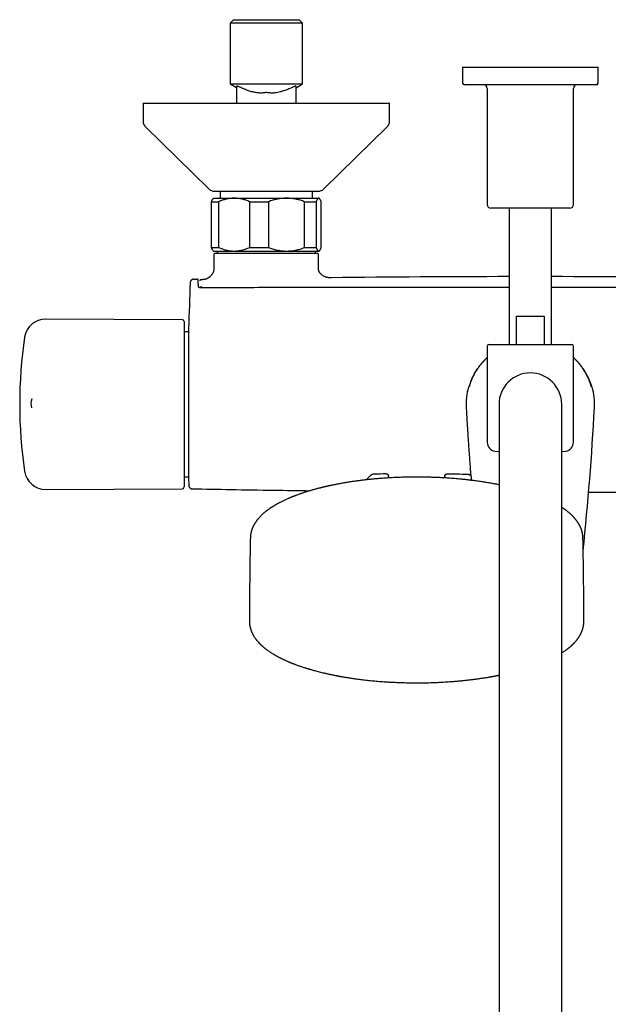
# Model space of a CAD drawing. Header units: millimetres. Extents: x 8 to 1603, y 12 to 2556.
# Tile 4 of 20: x 670 to 837, y 1042 to 1322. Entities that reach past the tile are written whole.
import ezdxf

# ---------------------------------------------------------------- set-up
doc = ezdxf.new("R2010")
doc.units = ezdxf.units.MM

msp = doc.modelspace()

# ---------------------------------------------------------------- linework, layer by layer
at = {"color": 7, "linetype": 'Continuous', "lineweight": 30}
for p, q in [((730.8, 1322.1), (729.8, 1321.1)), ((729.8, 1321.1), (729.8, 1303.85)), ((740.1, 1321.1), (729.8, 1321.1)), ((730.8, 1322.1), (740.1, 1322.1)), ((740.1, 1322.1), (749.4, 1322.1)), ((750.4, 1321.1), (740.1, 1321.1)), ((750.4, 1321.1), (749.4, 1322.1)), ((750.4, 1303.85), (750.4, 1321.1)), ((795.85, 1308.6), (795.85, 1304.1)), ((795.85, 1308.6), (815.1, 1308.6)), ((815.1, 1308.6), (834.35, 1308.6)), ((834.35, 1304.1), (834.35, 1308.6)), ((729.8, 1303.85), (731.63, 1302.8)), ((729.8, 1303.85), (750.4, 1303.85)), ((748.55, 1302.78), (750.4, 1303.85)), ((748.55, 1300.1), (748.55, 1303.1)), ((833.85, 1303.6), (796.35, 1303.6)), ((731.65, 1302.84), (731.65, 1300.1)), ((748.55, 1300.1), (748.55, 1302.79)), ((802.85, 1302.6), (802.85, 1269.6)), ((827.35, 1269.6), (827.35, 1302.6)), ((705.1, 1298.4), (705.1, 1293.24)), ((705.1, 1298.4), (775.1, 1298.4)), ((731.65, 1300.1), (731.65, 1298.4)), ((731.65, 1300.1), (731.65, 1300.1)), ((748.55, 1298.4), (748.55, 1300.1)), ((748.55, 1298.4), (748.55, 1300.1)), ((775.1, 1293.24), (775.1, 1298.4)), ((705.7, 1291.81), (723.85, 1273.97)), ((756.35, 1273.97), (774.5, 1291.81)), ((725.25, 1273.4), (754.95, 1273.4)), ((727, 1273.4), (727, 1271.4)), ((753.2, 1271.4), (753.2, 1273.4)), ((724.5, 1270.4), (726.55, 1270.4)), ((724.5, 1257.4), (724.5, 1270.4)), ((725.1, 1271.4), (724.97, 1271.27)), ((725.1, 1271.4), (730.97, 1271.4)), ((726.55, 1270.4), (726.55, 1257.4)), ((730.97, 1271.4), (745.84, 1271.4)), ((735.39, 1270.4), (740.7, 1270.4)), ((735.39, 1257.4), (735.39, 1270.4)), ((740.7, 1270.4), (740.7, 1257.4)), ((745.84, 1271.4), (754.97, 1271.4)), ((750.99, 1257.4), (750.99, 1270.4)), ((750.99, 1270.4), (754.25, 1270.4)), ((754.25, 1270.4), (754.25, 1257.4)), ((754.97, 1271.4), (755.1, 1271.4)), ((755.23, 1271.27), (755.1, 1271.4)), ((755.7, 1257.4), (755.7, 1270.4)), ((815.1, 1268.6), (803.85, 1268.6)), ((809.1, 1268.6), (809.1, 1229.9)), ((826.35, 1268.6), (815.1, 1268.6)), ((821.1, 1229.9), (821.1, 1268.6)), ((724.5, 1257.4), (726.55, 1257.4)), ((724.97, 1256.53), (725.1, 1256.4)), ((725.1, 1256.4), (730.97, 1256.4)), ((725.21, 1255.5), (725.21, 1251.9)), ((754.7, 1255.7), (725.41, 1255.7)), ((726.14, 1256.4), (726.14, 1255.7)), ((730.97, 1256.4), (745.84, 1256.4)), ((735.39, 1257.4), (740.7, 1257.4)), ((745.84, 1256.4), (754.97, 1256.4)), ((750.99, 1257.4), (754.25, 1257.4)), ((754.06, 1255.7), (754.06, 1256.4)), ((754.9, 1251.9), (754.9, 1255.5)), ((754.97, 1256.4), (755.1, 1256.4)), ((755.1, 1256.4), (755.23, 1256.53)), ((725.21, 1251.9), (725.21, 1251.9)), ((754.9, 1251.9), (754.9, 1251.9)), ((718.49, 1247.47), (718.49, 1247.47)), ((719.47, 1248.43), (719.48, 1248.42)), ((720.38, 1248.44), (720.37, 1248.44)), ((720.4, 1248.44), (720.38, 1248.44)), ((720.43, 1248.43), (720.38, 1248.44)), ((721.57, 1248.27), (721.51, 1248.25)), ((721.55, 1248.26), (721.53, 1248.26)), ((721.58, 1248.27), (721.58, 1248.27)), ((758.52, 1248.82), (758.56, 1248.82)), ((721.4, 1245.99), (721.4, 1246.11)), ((716.24, 1236.9), (677.4, 1237.07)), ((716.74, 1236.4), (716.74, 1213.1)), ((811.13, 1237.9), (819.07, 1237.9)), ((811.13, 1229.9), (811.13, 1237.9)), ((819.07, 1237.9), (819.07, 1229.9)), ((718.03, 1233.49), (716.74, 1233.49)), ((718.03, 1234.41), (718.03, 1212.9)), ((802.85, 1229.4), (802.85, 1202.08)), ((803.35, 1229.9), (826.85, 1229.9)), ((809.05, 1229.9), (809.1, 1229.92)), ((809.09, 1229.9), (809.1, 1229.9)), ((821.11, 1229.9), (821.1, 1229.9)), ((827.35, 1202.08), (827.35, 1229.4)), ((797.5, 1217.73), (797.5, 1217.73)), ((832.7, 1217.73), (832.7, 1217.73)), ((716.74, 1213.1), (716.74, 1189.4)), ((718.03, 1212.9), (718.03, 1191.39)), ((796.89, 1211.88), (796.9, 1211.88)), ((806.2, 1212.9), (806.2, 1182.9)), ((824, 1182.9), (824, 1212.9)), ((716.74, 1192.31), (718.03, 1192.31)), ((774.8, 1191.97), (774.8, 1192.51)), ((790.8, 1192.49), (790.8, 1191.97)), ((677.4, 1188.73), (716.24, 1188.9)), ((806.2, 1182.9), (806.2, 892.9)), ((824, 892.9), (824, 1182.9)), ((735.32, 1151.43), (735.32, 1151.4)), ((830.28, 1151.4), (830.29, 1151.43))]:
    msp.add_line(p, q, dxfattribs=at)
at = {"color": 7, "linetype": 'Continuous', "lineweight": 30, "flags": 128}
for points in [[(719.47, 1248.43), (719.58, 1248.43), (719.69, 1248.43), (719.81, 1248.43), (719.92, 1248.43), (720.03, 1248.44), (720.15, 1248.44), (720.26, 1248.44), (720.38, 1248.44)], [(805.03, 1199.6), (806.04, 1199.48), (806.2, 1199.46)], [(824, 1199.46), (824.16, 1199.48), (825.16, 1199.6)]]:
    msp.add_lwpolyline(points, dxfattribs=at)
at = {"color": 7, "linetype": 'Continuous', "lineweight": 30}
for centre, radius, start, end in [((796.35, 1304.1), 0.5, 180, 270), ((801.85, 1302.6), 1, 0, 90), ((828.35, 1302.6), 1, 90, 180), ((833.85, 1304.1), 0.5, 270, 0), ((725.25, 1275.4), 2, 225.4958, 270), ((754.95, 1275.4), 2, 270, 314.5042), ((803.85, 1269.6), 1, 180, 270), ((826.35, 1269.6), 1, 270, 0), ((725.41, 1255.5), 0.2, 90, 180), ((754.7, 1255.5), 0.2, 0, 90), ((1517.74, 1212.9), 800, 177.52336, 178.45961), ((815.1, -3751.07), 5000.21, 90.06875, 90.64793), ((815.1, -3751.07), 5000.21, 89.35207, 89.93125), ((677.38, 1231.07), 6, 89.75, 171.5732), ((716.24, 1236.4), 0.5, 0, 89.75), ((800.04, 1212.9), 130, 171.5732, 188.4268), ((803.35, 1229.4), 0.5, 90, 180), ((826.85, 1229.4), 0.5, 0, 90), ((815.1, 1212.9), 8.9, 0, 180), ((815.1, 1212.9), 18.25, 164.6448, 183.2074), ((797.98, 1217.6), 0.5, 112.434, 164.6102), ((832.22, 1217.6), 0.5, 15.3799, 67.7241), ((815.1, 1212.9), 18.25, 356.7926, 15.3553), ((677.24, 1213.11), 4, 160.7372, 198.0845), ((-49.85, 1261.37), 884.56, 354.15825, 356.79257), ((805.35, 1202.08), 2.5, 180, 262.7727), ((824.85, 1202.08), 2.5, 277.2273, 0), ((677.38, 1194.73), 6, 188.4268, 270.25), ((1517.74, 1212.9), 800, 181.54039, 181.6478), ((782.8, 1178.9), 19, 133.8657, 138.701), ((782.07, 693.17), 500, 90.903, 91.3024), ((782.07, 693.17), 500, 88.2697, 88.9295), ((797.12, 1191.35), 1.6, 45.3156, 88.2697), ((716.24, 1189.4), 0.5, 270.25, 0)]:
    msp.add_arc(centre, radius, start, end, dxfattribs=at)
for points, knots in [([(748.55, 1303.1), (748.55, 1303.11), (748.55, 1303.13), (748.54, 1303.17), (748.51, 1303.2), (748.45, 1303.22), (748.36, 1303.22), (748.29, 1303.2), (748.2, 1303.18), (748.03, 1303.11), (747.8, 1303), (747.44, 1302.84), (746.8, 1302.57), (745.92, 1302.2), (744.91, 1301.84), (744.02, 1301.58), (743.25, 1301.4), (742.39, 1301.27), (741.39, 1301.25), (740.62, 1301.35), (740.19, 1301.41), (740.11, 1301.43), (740.05, 1301.41), (739.91, 1301.39), (739.59, 1301.34), (738.92, 1301.27), (737.96, 1301.27), (736.8, 1301.43), (735.63, 1301.73), (734.5, 1302.1), (733.39, 1302.56), (732.58, 1302.94), (732.05, 1303.16), (731.82, 1303.22), (731.68, 1303.23), (731.6, 1303.11), (731.63, 1302.92), (731.64, 1302.79), (731.64, 1302.81), (731.64, 1302.82)], [0, 0, 0, 0, 0.0070907, 0.0165644, 0.0250347, 0.0391035, 0.0449064, 0.0500833, 0.0548806, 0.059611, 0.0747353, 0.0894741, 0.1118652, 0.1666432, 0.2164504, 0.2548967, 0.2899705, 0.3229101, 0.371757, 0.4251585, 0.4297815, 0.4324316, 0.4349895, 0.4385296, 0.4524127, 0.4791258, 0.5309562, 0.5825738, 0.6368243, 0.6923787, 0.7421997, 0.7951106, 0.8090398, 0.8215048, 0.8339612, 0.8478211, 0.9183556, 0.9690827, 1, 1, 1, 1]), ([(705.1, 1293.24), (705.1, 1293.17), (705.1, 1293.03), (705.13, 1292.84), (705.18, 1292.64), (705.25, 1292.46), (705.33, 1292.29), (705.43, 1292.12), (705.56, 1291.96), (705.65, 1291.86), (705.7, 1291.81)], [0, 0, 0, 0, 0.129502, 0.255184, 0.378256, 0.5, 0.621744, 0.744816, 0.870498, 1, 1, 1, 1]), ([(774.5, 1291.81), (774.55, 1291.86), (774.64, 1291.96), (774.76, 1292.12), (774.87, 1292.29), (774.95, 1292.46), (775.02, 1292.64), (775.06, 1292.84), (775.09, 1293.03), (775.1, 1293.17), (775.1, 1293.24)], [0, 0, 0, 0, 0.129502, 0.255184, 0.378256, 0.5, 0.621744, 0.744816, 0.870498, 1, 1, 1, 1]), ([(724.5, 1270.4), (724.53, 1270.47), (724.59, 1270.62), (724.68, 1270.82), (724.76, 1270.99), (724.85, 1271.13), (724.92, 1271.23), (724.96, 1271.26), (724.97, 1271.27)], [0, 0, 0, 0, 0.1883271, 0.3768775, 0.5661889, 0.7557965, 0.9489235, 1, 1, 1, 1]), ([(730.97, 1271.4), (730.92, 1271.4), (730.69, 1271.4), (730.28, 1271.38), (729.75, 1271.33), (729.22, 1271.24), (728.68, 1271.13), (728.14, 1270.99), (727.61, 1270.82), (727.08, 1270.62), (726.73, 1270.47), (726.55, 1270.4)], [0, 0, 0, 0, 0.034085, 0.152699, 0.271315, 0.390844, 0.510376, 0.632431, 0.75449, 0.877243, 1, 1, 1, 1]), ([(735.39, 1270.4), (735.22, 1270.47), (734.87, 1270.62), (734.33, 1270.82), (733.79, 1270.99), (733.24, 1271.13), (732.68, 1271.25), (732.12, 1271.34), (731.55, 1271.39), (731.16, 1271.4), (730.97, 1271.4)], [0, 0, 0, 0, 0.122973, 0.245942, 0.369581, 0.493217, 0.619375, 0.745529, 0.872765, 1, 1, 1, 1]), ([(745.84, 1271.4), (745.79, 1271.4), (745.53, 1271.4), (745.06, 1271.38), (744.43, 1271.33), (743.81, 1271.24), (743.18, 1271.13), (742.56, 1270.99), (741.93, 1270.82), (741.31, 1270.62), (740.91, 1270.47), (740.7, 1270.4)], [0, 0, 0, 0, 0.031426, 0.150353, 0.269282, 0.389133, 0.508986, 0.631385, 0.753788, 0.876892, 1, 1, 1, 1]), ([(750.99, 1270.4), (750.78, 1270.47), (750.38, 1270.62), (749.75, 1270.82), (749.13, 1270.99), (748.49, 1271.13), (747.84, 1271.25), (747.18, 1271.34), (746.51, 1271.39), (746.07, 1271.4), (745.84, 1271.4)], [0, 0, 0, 0, 0.122973, 0.245942, 0.369581, 0.493217, 0.619375, 0.745529, 0.872765, 1, 1, 1, 1]), ([(754.97, 1271.4), (754.96, 1271.4), (754.93, 1271.4), (754.86, 1271.38), (754.77, 1271.33), (754.68, 1271.24), (754.6, 1271.13), (754.51, 1270.99), (754.42, 1270.82), (754.33, 1270.62), (754.28, 1270.47), (754.25, 1270.4)], [0, 0, 0, 0, 0.034085, 0.152699, 0.271315, 0.390844, 0.510376, 0.632431, 0.75449, 0.877243, 1, 1, 1, 1]), ([(755.7, 1270.4), (755.67, 1270.47), (755.61, 1270.62), (755.52, 1270.82), (755.43, 1270.99), (755.34, 1271.13), (755.25, 1271.25), (755.16, 1271.34), (755.07, 1271.39), (755, 1271.4), (754.97, 1271.4)], [0, 0, 0, 0, 0.122973, 0.245942, 0.369581, 0.493217, 0.619375, 0.745529, 0.872765, 1, 1, 1, 1]), ([(724.97, 1256.53), (724.96, 1256.54), (724.92, 1256.58), (724.85, 1256.67), (724.76, 1256.81), (724.68, 1256.98), (724.59, 1257.18), (724.53, 1257.33), (724.5, 1257.4)], [0, 0, 0, 0, 0.0663633, 0.2496999, 0.4365922, 0.6237801, 0.8117736, 1, 1, 1, 1]), ([(726.55, 1257.4), (726.73, 1257.33), (727.08, 1257.18), (727.61, 1256.98), (728.15, 1256.81), (728.7, 1256.66), (729.26, 1256.55), (729.83, 1256.46), (730.4, 1256.41), (730.78, 1256.4), (730.97, 1256.4)], [0, 0, 0, 0, 0.122973, 0.245942, 0.369581, 0.493217, 0.619375, 0.745529, 0.872765, 1, 1, 1, 1]), ([(730.97, 1256.4), (731.02, 1256.4), (731.25, 1256.4), (731.66, 1256.42), (732.2, 1256.47), (732.73, 1256.56), (733.27, 1256.67), (733.8, 1256.81), (734.34, 1256.98), (734.87, 1257.18), (735.22, 1257.33), (735.39, 1257.4)], [0, 0, 0, 0, 0.034085, 0.152699, 0.271315, 0.390844, 0.510376, 0.632431, 0.75449, 0.877243, 1, 1, 1, 1]), ([(740.7, 1257.4), (740.9, 1257.33), (741.29, 1257.18), (741.9, 1256.99), (742.51, 1256.82), (743.13, 1256.68), (743.75, 1256.56), (744.39, 1256.48), (745.03, 1256.42), (745.52, 1256.4), (745.79, 1256.4), (745.84, 1256.4)], [0, 0, 0, 0, 0.119246, 0.238489, 0.358338, 0.478183, 0.600299, 0.722411, 0.845493, 0.968574, 1, 1, 1, 1]), ([(745.84, 1256.4), (746.06, 1256.4), (746.49, 1256.41), (747.13, 1256.46), (747.78, 1256.54), (748.42, 1256.65), (749.07, 1256.8), (749.71, 1256.97), (750.35, 1257.17), (750.78, 1257.32), (750.99, 1257.4)], [0, 0, 0, 0, 0.122618, 0.245238, 0.368878, 0.492521, 0.618996, 0.745475, 0.872735, 1, 1, 1, 1]), ([(754.25, 1257.4), (754.28, 1257.33), (754.33, 1257.18), (754.42, 1256.98), (754.51, 1256.81), (754.6, 1256.66), (754.69, 1256.55), (754.78, 1256.46), (754.88, 1256.41), (754.94, 1256.4), (754.97, 1256.4)], [0, 0, 0, 0, 0.122973, 0.245942, 0.369581, 0.493217, 0.619375, 0.745529, 0.872765, 1, 1, 1, 1]), ([(754.97, 1256.4), (754.98, 1256.4), (755.02, 1256.4), (755.08, 1256.42), (755.17, 1256.47), (755.26, 1256.56), (755.35, 1256.67), (755.44, 1256.81), (755.52, 1256.98), (755.61, 1257.18), (755.67, 1257.33), (755.7, 1257.4)], [0, 0, 0, 0, 0.034085, 0.152699, 0.271315, 0.390844, 0.510376, 0.632431, 0.75449, 0.877243, 1, 1, 1, 1]), ([(725.21, 1251.9), (725.21, 1251.79), (725.21, 1251.57), (725.2, 1251.25), (725.16, 1250.95), (725.11, 1250.67), (725.02, 1250.42), (724.91, 1250.17), (724.78, 1249.93), (724.62, 1249.71), (724.47, 1249.52), (724.32, 1249.35), (724.18, 1249.22), (724.07, 1249.12), (723.99, 1249.05), (723.9, 1248.98), (723.82, 1248.92), (723.75, 1248.86), (723.66, 1248.8), (723.56, 1248.73), (723.43, 1248.65), (723.28, 1248.57), (723.1, 1248.49), (722.9, 1248.42), (722.67, 1248.36), (722.42, 1248.31), (722.14, 1248.29), (721.86, 1248.27), (721.67, 1248.27), (721.58, 1248.27)], [0, 0, 0, 0, 0.058117, 0.112596, 0.163783, 0.212134, 0.258104, 0.302006, 0.35202, 0.398421, 0.439582, 0.477757, 0.513532, 0.53448, 0.554258, 0.572818, 0.590136, 0.606203, 0.622302, 0.643208, 0.66889, 0.698798, 0.732496, 0.769674, 0.810203, 0.854137, 0.901677, 0.953093, 1, 1, 1, 1]), ([(758.52, 1248.82), (758.44, 1248.82), (758.25, 1248.82), (757.96, 1248.82), (757.67, 1248.85), (757.38, 1248.89), (757.09, 1248.97), (756.8, 1249.07), (756.52, 1249.21), (756.24, 1249.37), (755.98, 1249.55), (755.74, 1249.74), (755.54, 1249.93), (755.39, 1250.09), (755.3, 1250.21), (755.24, 1250.29), (755.18, 1250.4), (755.11, 1250.53), (755.04, 1250.69), (754.99, 1250.87), (754.94, 1251.09), (754.91, 1251.33), (754.9, 1251.61), (754.9, 1251.8), (754.9, 1251.9)], [0, 0, 0, 0, 0.057348, 0.118522, 0.17644, 0.232129, 0.286678, 0.341255, 0.397786, 0.455788, 0.51316, 0.568096, 0.619066, 0.665069, 0.681981, 0.699132, 0.720922, 0.747455, 0.778385, 0.813559, 0.853055, 0.897123, 0.946051, 1, 1, 1, 1]), ([(719.47, 1248.43), (719.42, 1248.42), (719.33, 1248.42), (719.21, 1248.39), (719.1, 1248.35), (718.99, 1248.3), (718.9, 1248.24), (718.82, 1248.17), (718.75, 1248.11), (718.69, 1248.04), (718.64, 1247.96), (718.59, 1247.88), (718.55, 1247.79), (718.52, 1247.7), (718.5, 1247.59), (718.49, 1247.51), (718.49, 1247.47)], [0, 0, 0, 0, 0.091235, 0.177102, 0.25603, 0.326789, 0.40693, 0.471525, 0.533411, 0.595105, 0.656344, 0.719458, 0.776834, 0.843459, 0.918301, 1, 1, 1, 1]), ([(720.8, 1246.28), (720.8, 1246.38), (720.79, 1246.6), (720.79, 1246.88), (720.78, 1247.13), (720.78, 1247.35), (720.77, 1247.54), (720.77, 1247.7), (720.77, 1247.84), (720.76, 1247.96), (720.76, 1248.06), (720.75, 1248.13), (720.75, 1248.18), (720.74, 1248.21), (720.74, 1248.23), (720.73, 1248.24), (720.72, 1248.25), (720.72, 1248.26), (720.71, 1248.27), (720.7, 1248.29), (720.67, 1248.32), (720.65, 1248.34), (720.63, 1248.36), (720.62, 1248.36), (720.61, 1248.37), (720.61, 1248.37), (720.6, 1248.38), (720.6, 1248.38), (720.59, 1248.38), (720.59, 1248.39), (720.58, 1248.39), (720.57, 1248.4), (720.56, 1248.4), (720.55, 1248.41), (720.54, 1248.41), (720.52, 1248.42), (720.51, 1248.42), (720.49, 1248.43), (720.48, 1248.43), (720.46, 1248.44), (720.45, 1248.44), (720.44, 1248.44), (720.44, 1248.44)], [0, 0, 0, 0, 0.034342, 0.06752, 0.099526, 0.130347, 0.159971, 0.188391, 0.215598, 0.245801, 0.274348, 0.301242, 0.326487, 0.350109, 0.372113, 0.394819, 0.41545, 0.433987, 0.450423, 0.464773, 0.477101, 0.531824, 0.543392, 0.554946, 0.566487, 0.578014, 0.589655, 0.603248, 0.618402, 0.635827, 0.655522, 0.677489, 0.701726, 0.729914, 0.760657, 0.793955, 0.829808, 0.868217, 0.909181, 0.950145, 0.993381, 1, 1, 1, 1]), ([(721.51, 1248.26), (721.51, 1248.26), (721.5, 1248.26), (721.49, 1248.26), (721.48, 1248.26), (721.47, 1248.25), (721.47, 1248.25), (721.46, 1248.25), (721.44, 1248.25), (721.43, 1248.24), (721.42, 1248.24), (721.41, 1248.24), (721.4, 1248.23), (721.39, 1248.23), (721.38, 1248.22), (721.37, 1248.22), (721.35, 1248.21), (721.34, 1248.2), (721.32, 1248.19), (721.31, 1248.17), (721.29, 1248.16), (721.27, 1248.14), (721.26, 1248.12), (721.24, 1248.1), (721.23, 1248.08), (721.22, 1248.05), (721.21, 1248.03), (721.21, 1248), (721.2, 1247.97), (721.2, 1247.94), (721.2, 1247.93)], [0, 0, 0, 0, 0.0742972, 0.145269, 0.2129171, 0.2772429, 0.3382477, 0.3959323, 0.4472802, 0.4956776, 0.5411247, 0.5836217, 0.6231687, 0.6618891, 0.6972914, 0.7293888, 0.7585777, 0.785047, 0.8088017, 0.8255428, 0.8406061, 0.8540186, 0.8657975, 0.876311, 0.8881726, 0.9060109, 0.9269895, 0.951153, 0.978404, 1, 1, 1, 1]), ([(721.3, 1245.99), (721.26, 1245.99), (721.2, 1245.99), (721.11, 1246.01), (721.04, 1246.03), (720.97, 1246.06), (720.91, 1246.1), (720.87, 1246.13), (720.85, 1246.15), (720.84, 1246.16), (720.83, 1246.18), (720.81, 1246.21), (720.8, 1246.24), (720.8, 1246.26), (720.8, 1246.28)], [0, 0, 0, 0, 0.118282, 0.222893, 0.314991, 0.395216, 0.521569, 0.604819, 0.637277, 0.668768, 0.720667, 0.792805, 0.885439, 1, 1, 1, 1]), ([(809.1, 1246.02), (805.52, 1246.02), (796.24, 1246.02), (781.27, 1246.02), (766.1, 1246.02), (752.88, 1246.01), (742.05, 1246.01), (734.7, 1246), (730.85, 1246), (730.06, 1246), (729.46, 1246), (729.04, 1246), (728.79, 1246), (728.55, 1246), (728.32, 1246), (728.08, 1246), (727.82, 1246), (727.52, 1246), (727.16, 1246), (726.74, 1246), (726.28, 1246), (725.78, 1245.99), (725.23, 1245.99), (724.66, 1245.99), (724.05, 1245.99), (723.42, 1245.99), (722.74, 1245.99), (722.03, 1245.99), (721.55, 1245.99), (721.3, 1245.99)], [0, 0, 0, 0, 0.122242, 0.316991, 0.51174, 0.640274, 0.768808, 0.881917, 0.891207, 0.900306, 0.908997, 0.911832, 0.91462, 0.917362, 0.920058, 0.922713, 0.925592, 0.928834, 0.933075, 0.93781, 0.94304, 0.948764, 0.954982, 0.961695, 0.968477, 0.975698, 0.983359, 0.99146, 1, 1, 1, 1]), ([(721.7, 1246.26), (721.67, 1246.26), (721.63, 1246.26), (721.56, 1246.25), (721.51, 1246.23), (721.46, 1246.2), (721.41, 1246.16), (721.4, 1246.12), (721.4, 1246.11)], [0, 0, 0, 0, 0.151159, 0.291722, 0.424898, 0.550419, 0.780646, 1, 1, 1, 1]), ([(721.55, 1245.99), (721.53, 1246), (721.5, 1246.01), (721.45, 1246.03), (721.41, 1246.06), (721.4, 1246.09), (721.4, 1246.11)], [0, 0, 0, 0, 0.164334, 0.413576, 0.691242, 1, 1, 1, 1]), ([(721.7, 1245.99), (721.7, 1246), (721.7, 1246.01), (721.7, 1246.04), (721.7, 1246.08), (721.7, 1246.12), (721.7, 1246.16), (721.7, 1246.2), (721.7, 1246.24), (721.7, 1246.26), (721.7, 1246.26)], [0, 0, 0, 0, 0.051637, 0.187117, 0.322598, 0.458078, 0.593559, 0.729039, 0.86452, 1, 1, 1, 1]), ([(908.9, 1245.99), (908.67, 1245.99), (908.23, 1245.99), (907.59, 1245.99), (906.98, 1245.99), (906.41, 1245.99), (905.89, 1245.99), (905.4, 1245.99), (904.96, 1245.99), (904.55, 1245.99), (904.18, 1245.99), (903.85, 1245.99), (903.53, 1245.99), (903.23, 1246), (902.93, 1246), (902.63, 1246), (902.32, 1246), (901.68, 1246), (900.7, 1246), (899.38, 1246), (896.14, 1246), (889.13, 1246.01), (878.79, 1246.01), (867.06, 1246.01), (855.06, 1246.02), (842.34, 1246.02), (830.78, 1246.02), (823.7, 1246.02), (821.1, 1246.02)], [0, 0, 0, 0, 0.007787, 0.015131, 0.022032, 0.02849, 0.034505, 0.039982, 0.045031, 0.049652, 0.053847, 0.057686, 0.061142, 0.064564, 0.068009, 0.071478, 0.074969, 0.078483, 0.093372, 0.10842, 0.123468, 0.204085, 0.348042, 0.476576, 0.60511, 0.758127, 0.911144, 1, 1, 1, 1]), ([(821.1, 1229.92), (821.11, 1229.92), (821.13, 1229.91), (821.14, 1229.9), (821.15, 1229.9)], [0, 0, 0, 0, 0.4733424, 1, 1, 1, 1]), ([(798.22, 1219.4), (798.28, 1219.55), (798.4, 1219.85), (798.62, 1220.37), (798.9, 1220.96), (799.25, 1221.61), (799.62, 1222.25), (800.02, 1222.88), (800.45, 1223.5), (800.91, 1224.1), (801.4, 1224.69), (801.9, 1225.25), (802.39, 1225.74), (802.71, 1226.04), (802.85, 1226.17)], [0, 0, 0, 0, 0.058677, 0.117354, 0.20665, 0.295982, 0.385278, 0.475908, 0.566539, 0.658407, 0.750276, 0.842548, 0.929816, 1, 1, 1, 1]), ([(798.47, 1219.89), (798.57, 1220.12), (798.77, 1220.58), (799.1, 1221.25), (799.46, 1221.91), (799.86, 1222.55), (800.28, 1223.19), (800.73, 1223.81), (801.21, 1224.42), (801.71, 1225), (802.23, 1225.54), (802.61, 1225.92), (802.82, 1226.11), (802.85, 1226.13)], [0, 0, 0, 0, 0.097131, 0.194683, 0.292235, 0.391188, 0.490142, 0.59053, 0.690918, 0.791768, 0.889166, 0.986605, 1, 1, 1, 1]), ([(827.35, 1226.17), (827.46, 1226.06), (827.77, 1225.78), (828.25, 1225.29), (828.78, 1224.71), (829.28, 1224.11), (829.74, 1223.5), (830.18, 1222.87), (830.6, 1222.22), (830.99, 1221.54), (831.35, 1220.84), (831.69, 1220.13), (831.88, 1219.64), (831.98, 1219.4)], [0, 0, 0, 0, 0.055919, 0.151248, 0.247037, 0.33938, 0.432134, 0.524888, 0.618996, 0.713104, 0.80859, 0.904076, 1, 1, 1, 1]), ([(831.73, 1219.89), (831.63, 1220.12), (831.43, 1220.58), (831.1, 1221.25), (830.73, 1221.91), (830.34, 1222.55), (829.92, 1223.19), (829.47, 1223.81), (828.99, 1224.42), (828.49, 1225), (827.96, 1225.54), (827.59, 1225.92), (827.37, 1226.11), (827.35, 1226.13)], [0, 0, 0, 0, 0.097131, 0.194683, 0.292235, 0.391188, 0.490142, 0.59053, 0.690918, 0.791768, 0.889166, 0.986605, 1, 1, 1, 1]), ([(798.22, 1219.4), (798.19, 1219.32), (798.13, 1219.16), (798.04, 1218.93), (797.96, 1218.71), (797.89, 1218.51), (797.83, 1218.32), (797.78, 1218.17), (797.76, 1218.09), (797.75, 1218.06)], [0, 0, 0, 0, 0.150827, 0.3020801, 0.4528544, 0.6027634, 0.7531627, 0.9030085, 1, 1, 1, 1]), ([(797.85, 1218.23), (797.86, 1218.27), (797.89, 1218.35), (797.94, 1218.51), (798.01, 1218.69), (798.08, 1218.9), (798.16, 1219.12), (798.25, 1219.36), (798.36, 1219.61), (798.43, 1219.8), (798.47, 1219.89)], [0, 0, 0, 0, 0.079415, 0.200401, 0.321056, 0.447607, 0.574526, 0.701116, 0.850551, 1, 1, 1, 1]), ([(832.35, 1218.23), (832.34, 1218.26), (832.31, 1218.35), (832.25, 1218.51), (832.19, 1218.69), (832.12, 1218.9), (832.04, 1219.12), (831.94, 1219.36), (831.84, 1219.61), (831.77, 1219.8), (831.73, 1219.89)], [0, 0, 0, 0, 0.084221, 0.204576, 0.3246, 0.45049, 0.576747, 0.702676, 0.851331, 1, 1, 1, 1]), ([(831.98, 1219.4), (832.01, 1219.32), (832.07, 1219.16), (832.16, 1218.93), (832.24, 1218.71), (832.31, 1218.51), (832.37, 1218.32), (832.42, 1218.17), (832.44, 1218.09), (832.45, 1218.06)], [0, 0, 0, 0, 0.15074, 0.301905, 0.452592, 0.602414, 0.752727, 0.902486, 1, 1, 1, 1]), ([(797.86, 1218.24), (797.85, 1218.23), (797.83, 1218.18), (797.81, 1218.1), (797.78, 1218.03), (797.76, 1217.96), (797.74, 1217.9), (797.73, 1217.86), (797.72, 1217.83), (797.71, 1217.82), (797.71, 1217.81), (797.71, 1217.81), (797.71, 1217.81)], [0, 0, 0, 0, 0.067506, 0.202676, 0.336847, 0.469088, 0.598214, 0.709412, 0.809151, 0.912466, 0.988957, 1, 1, 1, 1]), ([(797.75, 1218.07), (797.75, 1218.06), (797.74, 1218.05), (797.74, 1218.03), (797.73, 1218.03)], [0, 0, 0, 0, 0.761537, 1, 1, 1, 1]), ([(832.49, 1217.81), (832.49, 1217.81), (832.49, 1217.81), (832.48, 1217.82), (832.48, 1217.84), (832.46, 1217.87), (832.45, 1217.92), (832.43, 1217.97), (832.41, 1218.04), (832.38, 1218.12), (832.36, 1218.19), (832.35, 1218.23), (832.34, 1218.24)], [0, 0, 0, 0, 0.053559, 0.133077, 0.228097, 0.332811, 0.446588, 0.568861, 0.696911, 0.82888, 0.963413, 1, 1, 1, 1]), ([(832.46, 1218.03), (832.46, 1218.03), (832.46, 1218.04), (832.45, 1218.06), (832.45, 1218.07)], [0, 0, 0, 0, 0.163249, 1, 1, 1, 1]), ([(796.88, 1211.88), (796.91, 1211.35), (796.97, 1210.21), (797.07, 1208.45), (797.19, 1206.64), (797.3, 1204.88), (797.41, 1203.16), (797.52, 1201.51), (797.63, 1199.9), (797.74, 1198.34), (797.85, 1196.82), (797.96, 1195.33), (798.07, 1193.9), (798.14, 1192.98), (798.17, 1192.54)], [0, 0, 0, 0, 0.081729, 0.177753, 0.271444, 0.362803, 0.451831, 0.536999, 0.619919, 0.70059, 0.779013, 0.856719, 0.932083, 1, 1, 1, 1]), ([(806.2, 1190.03), (806.19, 1190.03), (805.97, 1190.08), (805.54, 1190.16), (804.9, 1190.28), (804.26, 1190.4), (803.63, 1190.51), (803.04, 1190.61), (802.44, 1190.71), (801.87, 1190.8), (801.26, 1190.89), (800.63, 1190.99), (799.97, 1191.08), (799.37, 1191.16), (798.82, 1191.23), (798.32, 1191.29), (797.86, 1191.35), (797.43, 1191.4), (797.03, 1191.44), (796.67, 1191.48), (796.34, 1191.52), (796.01, 1191.55), (795.67, 1191.58), (795.3, 1191.62), (794.86, 1191.66), (794.32, 1191.71), (793.67, 1191.77), (792.99, 1191.82), (792.26, 1191.88), (791.49, 1191.93), (790.75, 1191.98), (790.04, 1192.02), (789.38, 1192.05), (788.72, 1192.08), (788.07, 1192.11), (787.44, 1192.13), (786.84, 1192.15), (786.26, 1192.17), (785.67, 1192.18), (785.06, 1192.19), (784.45, 1192.2), (783.87, 1192.21), (783.34, 1192.21), (782.84, 1192.21), (782.33, 1192.21), (781.81, 1192.21), (781.25, 1192.2), (780.66, 1192.2), (780.03, 1192.18), (779.36, 1192.17), (778.66, 1192.15), (777.92, 1192.12), (777.12, 1192.09), (776.3, 1192.05), (775.46, 1192.01), (774.63, 1191.96), (773.81, 1191.91), (772.86, 1191.84), (771.77, 1191.76), (770.56, 1191.65), (769.38, 1191.53), (768.21, 1191.4), (767.06, 1191.27), (765.91, 1191.12), (764.76, 1190.96), (763.61, 1190.78), (762.46, 1190.6), (761.3, 1190.39), (760.4, 1190.23), (759.76, 1190.1), (759.37, 1190.02), (758.98, 1189.95), (758.61, 1189.87), (758.26, 1189.79), (757.94, 1189.72), (757.64, 1189.66), (757.38, 1189.6), (757.15, 1189.55), (756.95, 1189.5), (756.8, 1189.47), (756.69, 1189.44), (756.6, 1189.42), (756.53, 1189.4), (756.44, 1189.38), (756.31, 1189.35), (756.14, 1189.31), (755.91, 1189.25), (755.65, 1189.19), (755.35, 1189.11), (755.01, 1189.03), (754.64, 1188.93), (754.21, 1188.82), (753.74, 1188.69), (753.25, 1188.55), (752.78, 1188.42), (752.33, 1188.29), (751.91, 1188.16), (751.49, 1188.03), (751.06, 1187.89), (750.65, 1187.76), (750.25, 1187.62), (749.85, 1187.49), (749.44, 1187.34), (749.01, 1187.19), (748.65, 1187.06), (748.37, 1186.95), (748.16, 1186.87), (747.97, 1186.79), (747.8, 1186.73), (747.68, 1186.68), (747.6, 1186.65), (747.54, 1186.62), (747.5, 1186.61), (747.45, 1186.59), (747.39, 1186.56), (747.31, 1186.53), (747.21, 1186.49), (747.09, 1186.44), (746.94, 1186.38), (746.77, 1186.31), (746.58, 1186.23), (746.31, 1186.11), (745.97, 1185.96), (745.55, 1185.77), (745.16, 1185.59), (744.77, 1185.4), (744.41, 1185.22), (744.08, 1185.05), (743.77, 1184.89), (743.5, 1184.75), (743.29, 1184.63), (743.13, 1184.54), (743.02, 1184.48), (742.92, 1184.43), (742.84, 1184.38), (742.78, 1184.35), (742.74, 1184.32), (742.7, 1184.3), (742.64, 1184.27), (742.57, 1184.22), (742.49, 1184.17), (742.39, 1184.11), (742.26, 1184.04), (742.11, 1183.95), (741.95, 1183.85), (741.8, 1183.76), (741.68, 1183.68), (741.58, 1183.61), (741.5, 1183.56), (741.41, 1183.5), (741.31, 1183.43), (741.18, 1183.35), (741.04, 1183.25), (740.9, 1183.15), (740.76, 1183.05), (740.63, 1182.96), (740.51, 1182.87), (740.41, 1182.8), (740.3, 1182.72), (740.2, 1182.64), (740.09, 1182.55), (739.96, 1182.46), (739.84, 1182.36), (739.63, 1182.19), (739.31, 1181.92), (738.92, 1181.57), (738.56, 1181.22), (738.2, 1180.86), (737.96, 1180.58), (737.8, 1180.39), (737.73, 1180.31), (737.66, 1180.23), (737.58, 1180.14), (737.51, 1180.04), (737.43, 1179.94), (737.35, 1179.84), (737.28, 1179.74), (737.21, 1179.64), (737.15, 1179.55), (737.07, 1179.45), (737, 1179.33), (736.91, 1179.21), (736.84, 1179.09), (736.78, 1178.98), (736.73, 1178.9), (736.69, 1178.83), (736.66, 1178.78), (736.63, 1178.73), (736.6, 1178.68), (736.57, 1178.63), (736.54, 1178.56), (736.5, 1178.49), (736.46, 1178.41), (736.41, 1178.33), (736.37, 1178.24), (736.33, 1178.15), (736.29, 1178.06), (736.24, 1177.97), (736.2, 1177.87), (736.16, 1177.78), (736.12, 1177.68), (736.09, 1177.59), (736.05, 1177.5), (736.02, 1177.41), (735.99, 1177.34), (735.97, 1177.26), (735.95, 1177.19), (735.92, 1177.12), (735.9, 1177.05), (735.88, 1176.99), (735.87, 1176.94), (735.85, 1176.89), (735.84, 1176.84), (735.82, 1176.78), (735.8, 1176.71), (735.79, 1176.65), (735.77, 1176.58), (735.76, 1176.52), (735.74, 1176.46), (735.73, 1176.39), (735.72, 1176.34), (735.71, 1176.29), (735.7, 1176.24), (735.69, 1176.19), (735.68, 1176.13), (735.67, 1176.07), (735.66, 1176.01), (735.65, 1175.96), (735.64, 1175.91), (735.63, 1175.86), (735.62, 1175.79), (735.61, 1175.7), (735.6, 1175.61), (735.6, 1175.53), (735.59, 1175.46), (735.58, 1175.4), (735.58, 1175.36), (735.58, 1175.3), (735.57, 1175.22), (735.57, 1175.12), (735.56, 1174.99), (735.56, 1174.91), (735.56, 1174.86)], [0, 0, 0, 0, 0.000428, 0.007618, 0.015222, 0.02324, 0.029953, 0.036883, 0.043636, 0.050122, 0.056342, 0.064085, 0.071371, 0.0782, 0.084001, 0.089427, 0.094477, 0.099152, 0.103453, 0.107378, 0.11077, 0.114247, 0.117916, 0.121778, 0.125831, 0.13222, 0.139034, 0.146274, 0.15394, 0.162031, 0.170548, 0.177216, 0.184122, 0.191121, 0.197867, 0.204345, 0.210554, 0.216495, 0.222167, 0.228918, 0.235245, 0.241148, 0.246628, 0.251684, 0.256718, 0.262114, 0.267874, 0.273997, 0.280484, 0.287334, 0.294548, 0.302126, 0.310456, 0.319138, 0.327835, 0.336478, 0.345068, 0.353606, 0.366569, 0.379408, 0.392122, 0.404712, 0.417176, 0.42968, 0.442409, 0.455291, 0.468397, 0.481728, 0.495285, 0.499854, 0.504448, 0.509068, 0.513646, 0.517883, 0.521743, 0.525403, 0.528643, 0.531464, 0.533867, 0.53585, 0.537114, 0.53812, 0.538907, 0.539951, 0.541383, 0.543696, 0.546503, 0.549805, 0.5536, 0.55789, 0.562675, 0.567954, 0.57458, 0.581047, 0.587275, 0.593266, 0.59902, 0.604535, 0.610729, 0.616593, 0.622126, 0.627575, 0.633686, 0.640012, 0.646554, 0.649712, 0.652919, 0.65596, 0.65849, 0.660502, 0.661624, 0.662481, 0.663077, 0.663729, 0.664668, 0.665895, 0.667409, 0.669407, 0.671752, 0.674446, 0.677473, 0.680575, 0.687546, 0.694407, 0.701159, 0.707802, 0.71431, 0.7203, 0.725819, 0.730866, 0.73544, 0.737826, 0.739944, 0.741766, 0.743292, 0.744522, 0.745089, 0.745834, 0.746897, 0.748279, 0.749979, 0.751999, 0.754152, 0.757704, 0.760982, 0.763983, 0.766705, 0.768636, 0.770384, 0.772052, 0.773986, 0.776937, 0.780217, 0.783398, 0.786457, 0.789377, 0.792084, 0.794565, 0.796755, 0.799198, 0.801916, 0.80491, 0.808016, 0.810897, 0.820706, 0.831884, 0.842207, 0.851935, 0.86317, 0.865672, 0.867916, 0.870143, 0.872617, 0.875338, 0.878116, 0.880903, 0.883696, 0.886313, 0.888698, 0.891192, 0.894564, 0.898093, 0.901204, 0.903897, 0.906212, 0.907723, 0.909132, 0.910438, 0.911641, 0.912953, 0.914563, 0.916492, 0.918614, 0.920549, 0.922947, 0.925108, 0.927355, 0.929719, 0.932216, 0.934399, 0.936678, 0.939052, 0.941341, 0.943346, 0.945309, 0.946832, 0.948518, 0.950366, 0.952114, 0.9536, 0.954823, 0.955858, 0.956965, 0.958373, 0.960048, 0.961655, 0.963109, 0.96441, 0.966144, 0.967633, 0.969021, 0.969995, 0.970945, 0.972148, 0.973668, 0.975083, 0.976468, 0.977627, 0.978561, 0.979789, 0.981343, 0.983249, 0.985393, 0.987313, 0.988961, 0.989918, 0.990805, 0.991966, 0.993466, 0.995305, 0.997483, 1, 1, 1, 1]), ([(770.71, 1193.05), (770.66, 1193.04), (770.56, 1193.04), (770.43, 1193.02), (770.33, 1192.99), (770.25, 1192.97), (770.17, 1192.94), (770.07, 1192.9), (769.94, 1192.83), (769.79, 1192.74), (769.69, 1192.65), (769.63, 1192.6)], [0, 0, 0, 0, 0.127121, 0.236127, 0.326094, 0.396486, 0.452037, 0.543474, 0.666056, 0.81889, 1, 1, 1, 1]), ([(774.19, 1193.11), (774.2, 1193.11), (774.25, 1193.11), (774.33, 1193.1), (774.43, 1193.07), (774.52, 1193.02), (774.6, 1192.96), (774.67, 1192.89), (774.73, 1192.81), (774.77, 1192.71), (774.79, 1192.61), (774.8, 1192.55), (774.8, 1192.51)], [0, 0, 0, 0, 0.0281088, 0.1495205, 0.2543259, 0.3621698, 0.4669607, 0.5747895, 0.6795729, 0.7873944, 0.8921778, 1, 1, 1, 1]), ([(790.8, 1192.49), (790.8, 1192.52), (790.8, 1192.59), (790.83, 1192.69), (790.87, 1192.78), (790.93, 1192.86), (791, 1192.94), (791.08, 1193), (791.17, 1193.04), (791.27, 1193.08), (791.35, 1193.09), (791.4, 1193.09), (791.41, 1193.09)], [0, 0, 0, 0, 0.104591, 0.212216, 0.316807, 0.424431, 0.52903, 0.636661, 0.741274, 0.84892, 0.971943, 1, 1, 1, 1]), ([(798.18, 1192.54), (798.17, 1192.58), (798.16, 1192.7), (798.15, 1192.87), (798.14, 1193.06), (798.13, 1193.17), (798.13, 1193.2), (798.13, 1193.2)], [0, 0, 0, 0, 0.105017, 0.399313, 0.693902, 0.989594, 1, 1, 1, 1]), ([(798.2, 1192.83), (798.2, 1192.8), (798.22, 1192.7), (798.24, 1192.48), (798.27, 1192.19), (798.31, 1191.85), (798.34, 1191.55), (798.36, 1191.35), (798.36, 1191.29)], [0, 0, 0, 0, 0.096765, 0.301812, 0.506009, 0.709917, 0.914087, 1, 1, 1, 1]), ([(718.07, 1189.85), (718.07, 1189.82), (718.08, 1189.74), (718.1, 1189.63), (718.13, 1189.54), (718.17, 1189.44), (718.22, 1189.36), (718.27, 1189.29), (718.32, 1189.22), (718.38, 1189.16), (718.47, 1189.08), (718.57, 1189.02), (718.68, 1188.96), (718.79, 1188.92), (718.92, 1188.89), (719.01, 1188.89), (719.05, 1188.88)], [0, 0, 0, 0, 0.076828, 0.149223, 0.216126, 0.276676, 0.346412, 0.402685, 0.450114, 0.509837, 0.58394, 0.671747, 0.745847, 0.826053, 0.911229, 1, 1, 1, 1]), ([(719.05, 1188.88), (722.72, 1188.82), (730.43, 1188.68), (741.6, 1188.5), (749.11, 1188.4), (752.56, 1188.35)], [0, 0, 0, 0, 0.328163, 0.690762, 1, 1, 1, 1]), ([(831.65, 1187.94), (834.23, 1187.95), (840.87, 1187.98), (851.55, 1188.06), (863.7, 1188.18), (875.85, 1188.32), (888, 1188.49), (899.77, 1188.68), (907.48, 1188.82), (911.15, 1188.88)], [0, 0, 0, 0, 0.0975282, 0.2503598, 0.4031928, 0.5560271, 0.7088627, 0.8616993, 1, 1, 1, 1]), ([(830.04, 1174.86), (830.04, 1174.91), (830.04, 1175.02), (830.03, 1175.16), (830.03, 1175.26), (830.02, 1175.34), (830.02, 1175.42), (830.01, 1175.51), (830, 1175.6), (829.99, 1175.7), (829.98, 1175.77), (829.97, 1175.84), (829.96, 1175.9), (829.95, 1175.96), (829.94, 1176.03), (829.93, 1176.09), (829.92, 1176.14), (829.91, 1176.19), (829.9, 1176.25), (829.89, 1176.32), (829.87, 1176.41), (829.85, 1176.5), (829.83, 1176.58), (829.81, 1176.66), (829.79, 1176.73), (829.77, 1176.81), (829.75, 1176.89), (829.72, 1176.98), (829.7, 1177.07), (829.67, 1177.16), (829.63, 1177.26), (829.59, 1177.4), (829.53, 1177.55), (829.47, 1177.69), (829.42, 1177.84), (829.35, 1177.98), (829.3, 1178.1), (829.25, 1178.19), (829.22, 1178.27), (829.19, 1178.33), (829.15, 1178.4), (829.12, 1178.46), (829.09, 1178.52), (829.07, 1178.56), (829.04, 1178.61), (829.01, 1178.67), (828.97, 1178.75), (828.92, 1178.83), (828.86, 1178.92), (828.81, 1179.02), (828.75, 1179.1), (828.7, 1179.19), (828.65, 1179.27), (828.59, 1179.35), (828.54, 1179.44), (828.48, 1179.52), (828.42, 1179.6), (828.37, 1179.67), (828.33, 1179.73), (828.28, 1179.8), (828.23, 1179.87), (828.17, 1179.95), (828.09, 1180.04), (828, 1180.15), (827.9, 1180.28), (827.8, 1180.4), (827.7, 1180.51), (827.6, 1180.63), (827.51, 1180.73), (827.41, 1180.84), (827.32, 1180.94), (827.21, 1181.05), (827.1, 1181.16), (826.96, 1181.3), (826.78, 1181.47), (826.6, 1181.64), (826.45, 1181.78), (826.32, 1181.89), (826.2, 1182), (826.08, 1182.1), (825.93, 1182.22), (825.76, 1182.36), (825.56, 1182.52), (825.35, 1182.68), (825.18, 1182.81), (825.06, 1182.9), (824.97, 1182.97), (824.87, 1183.03), (824.77, 1183.11), (824.66, 1183.18), (824.55, 1183.26), (824.46, 1183.32), (824.38, 1183.37), (824.33, 1183.41), (824.27, 1183.44), (824.22, 1183.48), (824.17, 1183.52), (824.1, 1183.56), (824.04, 1183.6), (824, 1183.62), (824, 1183.63)], [0, 0, 0, 0, 0.011648, 0.021839, 0.030611, 0.038408, 0.045714, 0.052531, 0.062287, 0.071248, 0.079518, 0.084499, 0.090361, 0.097134, 0.104339, 0.110372, 0.115029, 0.119598, 0.125257, 0.132007, 0.142122, 0.151567, 0.159863, 0.167032, 0.174178, 0.181906, 0.18991, 0.199883, 0.208926, 0.217975, 0.227225, 0.242029, 0.259723, 0.273841, 0.288, 0.305482, 0.319198, 0.328988, 0.335027, 0.342354, 0.350243, 0.35719, 0.36315, 0.368123, 0.372468, 0.379487, 0.387883, 0.397656, 0.408334, 0.418883, 0.428881, 0.438329, 0.447286, 0.456618, 0.466606, 0.477074, 0.486372, 0.494422, 0.501158, 0.508585, 0.516963, 0.526286, 0.535705, 0.551305, 0.565869, 0.580266, 0.594467, 0.608445, 0.622506, 0.633457, 0.64596, 0.659991, 0.674294, 0.688153, 0.713971, 0.737815, 0.753539, 0.767969, 0.781102, 0.794171, 0.808608, 0.828602, 0.849764, 0.871443, 0.89166, 0.900286, 0.909233, 0.918629, 0.928473, 0.938764, 0.949339, 0.958782, 0.965169, 0.970661, 0.97526, 0.979315, 0.984504, 0.990915, 0.998555, 1, 1, 1, 1]), ([(735.56, 1174.86), (735.56, 1174.7), (735.55, 1174.4), (735.52, 1172.84), (735.47, 1170.19), (735.41, 1166.43), (735.37, 1162.68), (735.33, 1158.93), (735.31, 1155.18), (735.31, 1152.68), (735.3, 1151.43)], [0, 0, 0, 0, 0.019943, 0.039311, 0.199501, 0.359692, 0.519884, 0.680076, 0.840268, 1, 1, 1, 1]), ([(830.3, 1151.43), (830.3, 1152.09), (830.29, 1154), (830.28, 1157.17), (830.25, 1160.92), (830.21, 1164.67), (830.16, 1168.42), (830.11, 1171.37), (830.07, 1173.31), (830.06, 1174.17), (830.05, 1174.61), (830.04, 1174.82), (830.04, 1174.86)], [0, 0, 0, 0, 0.084502, 0.244698, 0.404893, 0.565086, 0.725279, 0.885469, 0.942735, 0.973798, 0.994825, 1, 1, 1, 1]), ([(735.3, 1151.43), (735.3, 1151.38), (735.3, 1151.29), (735.3, 1151.18), (735.31, 1151.09), (735.31, 1151.02), (735.31, 1150.97), (735.31, 1150.92), (735.32, 1150.86), (735.32, 1150.78), (735.33, 1150.7), (735.33, 1150.63), (735.34, 1150.55), (735.35, 1150.46), (735.36, 1150.37), (735.37, 1150.27), (735.38, 1150.18), (735.4, 1150.1), (735.41, 1150.03), (735.42, 1149.97), (735.43, 1149.91), (735.44, 1149.84), (735.46, 1149.76), (735.47, 1149.67), (735.49, 1149.6), (735.5, 1149.54), (735.52, 1149.47), (735.54, 1149.39), (735.56, 1149.3), (735.59, 1149.22), (735.61, 1149.14), (735.63, 1149.07), (735.65, 1149), (735.67, 1148.93), (735.7, 1148.85), (735.72, 1148.77), (735.74, 1148.72), (735.76, 1148.66), (735.78, 1148.61), (735.8, 1148.55), (735.83, 1148.48), (735.86, 1148.39), (735.89, 1148.32), (735.92, 1148.25), (735.95, 1148.18), (736, 1148.08), (736.05, 1147.95), (736.12, 1147.82), (736.17, 1147.71), (736.22, 1147.62), (736.26, 1147.53), (736.31, 1147.43), (736.38, 1147.31), (736.48, 1147.14), (736.6, 1146.94), (736.75, 1146.71), (736.9, 1146.49), (737.05, 1146.28), (737.18, 1146.1), (737.31, 1145.95), (737.42, 1145.8), (737.55, 1145.65), (737.67, 1145.5), (737.79, 1145.37), (737.89, 1145.26), (737.98, 1145.17), (738.07, 1145.07), (738.17, 1144.97), (738.28, 1144.86), (738.4, 1144.74), (738.53, 1144.62), (738.65, 1144.5), (738.77, 1144.39), (738.87, 1144.3), (738.95, 1144.22), (739.03, 1144.16), (739.1, 1144.1), (739.17, 1144.03), (739.27, 1143.95), (739.38, 1143.86), (739.51, 1143.75), (739.65, 1143.64), (739.79, 1143.53), (739.93, 1143.42), (740.13, 1143.27), (740.38, 1143.08), (740.72, 1142.84), (741.08, 1142.6), (741.48, 1142.34), (741.82, 1142.12), (742.11, 1141.95), (742.33, 1141.82), (742.57, 1141.68), (742.81, 1141.54), (743.05, 1141.41), (743.28, 1141.28), (743.5, 1141.17), (743.7, 1141.06), (743.9, 1140.96), (744.11, 1140.85), (744.35, 1140.73), (744.62, 1140.6), (744.93, 1140.45), (745.27, 1140.29), (745.62, 1140.13), (745.91, 1140), (746.12, 1139.91), (746.26, 1139.85), (746.4, 1139.79), (746.53, 1139.73), (746.66, 1139.68), (746.78, 1139.63), (746.88, 1139.59), (746.95, 1139.56), (747.01, 1139.54), (747.05, 1139.52), (747.09, 1139.5), (747.15, 1139.48), (747.24, 1139.44), (747.35, 1139.4), (747.48, 1139.34), (747.64, 1139.28), (747.81, 1139.22), (748, 1139.14), (748.2, 1139.07), (748.49, 1138.96), (748.86, 1138.82), (749.31, 1138.66), (749.77, 1138.5), (750.24, 1138.34), (750.71, 1138.19), (751.06, 1138.08), (751.29, 1138), (751.43, 1137.96), (751.56, 1137.92), (751.68, 1137.88), (751.77, 1137.85), (751.85, 1137.83), (751.92, 1137.81), (752.01, 1137.78), (752.12, 1137.75), (752.27, 1137.7), (752.44, 1137.65), (752.63, 1137.6), (752.93, 1137.51), (753.34, 1137.39), (753.89, 1137.24), (754.49, 1137.08), (755.14, 1136.92), (755.81, 1136.75), (756.4, 1136.61), (756.89, 1136.49), (757.28, 1136.41), (757.67, 1136.32), (758.06, 1136.23), (758.42, 1136.16), (758.77, 1136.09), (759.09, 1136.02), (759.39, 1135.96), (759.65, 1135.91), (759.88, 1135.86), (760.07, 1135.83), (760.23, 1135.79), (760.34, 1135.77), (760.42, 1135.76), (760.46, 1135.75), (760.5, 1135.74), (760.55, 1135.73), (760.63, 1135.72), (760.73, 1135.7), (760.85, 1135.68), (760.98, 1135.66), (761.21, 1135.61), (761.54, 1135.55), (761.99, 1135.48), (762.46, 1135.4), (762.96, 1135.32), (763.5, 1135.23), (764.08, 1135.14), (764.71, 1135.05), (765.37, 1134.95), (766.08, 1134.86), (766.82, 1134.76), (767.61, 1134.67), (768.41, 1134.57), (769.23, 1134.49), (770.06, 1134.4), (770.92, 1134.32), (771.81, 1134.24), (772.69, 1134.17), (773.63, 1134.1), (774.62, 1134.04), (775.66, 1133.98), (776.65, 1133.93), (777.61, 1133.89), (778.52, 1133.86), (779.38, 1133.84), (780.19, 1133.82), (780.94, 1133.8), (781.65, 1133.8), (782.32, 1133.79), (783.06, 1133.79), (783.89, 1133.8), (784.82, 1133.81), (785.8, 1133.82), (786.81, 1133.85), (787.78, 1133.88), (788.7, 1133.92), (789.58, 1133.96), (790.47, 1134.01), (791.38, 1134.07), (792.35, 1134.13), (793.37, 1134.21), (794.43, 1134.3), (795.51, 1134.4), (796.61, 1134.51), (797.71, 1134.63), (798.82, 1134.77), (799.94, 1134.91), (800.9, 1135.05), (801.67, 1135.16), (802.25, 1135.25), (802.8, 1135.34), (803.24, 1135.41), (803.57, 1135.47), (803.79, 1135.51), (804.01, 1135.55), (804.22, 1135.58), (804.41, 1135.62), (804.58, 1135.65), (804.73, 1135.68), (804.86, 1135.7), (804.96, 1135.72), (805.07, 1135.74), (805.2, 1135.76), (805.35, 1135.79), (805.54, 1135.83), (805.74, 1135.87), (805.97, 1135.91), (806.12, 1135.94), (806.2, 1135.96)], [0, 0, 0, 0, 0.002142, 0.003938, 0.005395, 0.006634, 0.007731, 0.008697, 0.009733, 0.011392, 0.013172, 0.01483, 0.016371, 0.018315, 0.020221, 0.022485, 0.024556, 0.026602, 0.028181, 0.029276, 0.030492, 0.032156, 0.034217, 0.036129, 0.037741, 0.039066, 0.040632, 0.042511, 0.044673, 0.046713, 0.048504, 0.049871, 0.051474, 0.053416, 0.055464, 0.057186, 0.058549, 0.059641, 0.060821, 0.062155, 0.064174, 0.066352, 0.068347, 0.069769, 0.071291, 0.073252, 0.077251, 0.080614, 0.083226, 0.085429, 0.087736, 0.090151, 0.092598, 0.09722, 0.102989, 0.108814, 0.114947, 0.120883, 0.125802, 0.129551, 0.133615, 0.137871, 0.142055, 0.146019, 0.148914, 0.151549, 0.154099, 0.157048, 0.160425, 0.16405, 0.167552, 0.170918, 0.174148, 0.177118, 0.179195, 0.181045, 0.182756, 0.184681, 0.18686, 0.190023, 0.193414, 0.19678, 0.200119, 0.203433, 0.206712, 0.214156, 0.221215, 0.229377, 0.237608, 0.246096, 0.250451, 0.254884, 0.259403, 0.264007, 0.268647, 0.273038, 0.276907, 0.280531, 0.284154, 0.287854, 0.291632, 0.296682, 0.302054, 0.30775, 0.313659, 0.319608, 0.321799, 0.323995, 0.326196, 0.328402, 0.330577, 0.332462, 0.333925, 0.335084, 0.335938, 0.33649, 0.337032, 0.338031, 0.339375, 0.341064, 0.343097, 0.345476, 0.348148, 0.351131, 0.354149, 0.357118, 0.363988, 0.370581, 0.376895, 0.38384, 0.390367, 0.396401, 0.398322, 0.400187, 0.401996, 0.403632, 0.40494, 0.40592, 0.406673, 0.40784, 0.409385, 0.411309, 0.41361, 0.41626, 0.419004, 0.425609, 0.432408, 0.440368, 0.448578, 0.457038, 0.465748, 0.470409, 0.47514, 0.479938, 0.484637, 0.488983, 0.492973, 0.496921, 0.500446, 0.503548, 0.506228, 0.508486, 0.510321, 0.511734, 0.512394, 0.512893, 0.513242, 0.513783, 0.514689, 0.515934, 0.517365, 0.518817, 0.520288, 0.525199, 0.530318, 0.535643, 0.541258, 0.547236, 0.553795, 0.560741, 0.568075, 0.575798, 0.583908, 0.592407, 0.601293, 0.60978, 0.618593, 0.627733, 0.637168, 0.646473, 0.655511, 0.666626, 0.677308, 0.687557, 0.697373, 0.706755, 0.715704, 0.723745, 0.731402, 0.738673, 0.74556, 0.752063, 0.761234, 0.7708, 0.780762, 0.79112, 0.801874, 0.8106, 0.819571, 0.828786, 0.838245, 0.847936, 0.858948, 0.870158, 0.881566, 0.893171, 0.904975, 0.916979, 0.929182, 0.941553, 0.948355, 0.95486, 0.961069, 0.96698, 0.969594, 0.972145, 0.974633, 0.977057, 0.979272, 0.981183, 0.983043, 0.98448, 0.985532, 0.986715, 0.988223, 0.990033, 0.992147, 0.994564, 0.997284, 1, 1, 1, 1]), ([(824, 1142.26), (824.05, 1142.3), (824.21, 1142.39), (824.46, 1142.56), (824.75, 1142.76), (825.05, 1142.96), (825.35, 1143.18), (825.59, 1143.36), (825.77, 1143.49), (825.89, 1143.59), (826.01, 1143.68), (826.13, 1143.78), (826.24, 1143.87), (826.34, 1143.96), (826.43, 1144.03), (826.5, 1144.1), (826.57, 1144.16), (826.64, 1144.22), (826.72, 1144.29), (826.8, 1144.36), (826.89, 1144.45), (826.99, 1144.54), (827.1, 1144.64), (827.2, 1144.74), (827.31, 1144.84), (827.4, 1144.94), (827.49, 1145.03), (827.57, 1145.11), (827.65, 1145.19), (827.72, 1145.27), (827.81, 1145.37), (827.91, 1145.48), (828.02, 1145.61), (828.13, 1145.74), (828.23, 1145.86), (828.33, 1145.98), (828.41, 1146.09), (828.49, 1146.2), (828.58, 1146.31), (828.67, 1146.44), (828.76, 1146.57), (828.84, 1146.69), (828.92, 1146.81), (828.99, 1146.93), (829.06, 1147.04), (829.13, 1147.15), (829.19, 1147.25), (829.24, 1147.35), (829.29, 1147.44), (829.35, 1147.54), (829.4, 1147.64), (829.44, 1147.73), (829.49, 1147.83), (829.54, 1147.93), (829.58, 1148.03), (829.62, 1148.12), (829.65, 1148.18), (829.67, 1148.23), (829.7, 1148.29), (829.72, 1148.36), (829.76, 1148.44), (829.79, 1148.52), (829.81, 1148.59), (829.84, 1148.66), (829.86, 1148.72), (829.88, 1148.78), (829.91, 1148.85), (829.93, 1148.93), (829.96, 1149.01), (829.98, 1149.08), (830, 1149.15), (830.02, 1149.23), (830.05, 1149.33), (830.07, 1149.42), (830.09, 1149.5), (830.11, 1149.57), (830.12, 1149.63), (830.14, 1149.71), (830.15, 1149.79), (830.16, 1149.86), (830.17, 1149.91), (830.18, 1149.96), (830.19, 1150), (830.2, 1150.04), (830.21, 1150.1), (830.22, 1150.16), (830.23, 1150.23), (830.24, 1150.31), (830.25, 1150.38), (830.25, 1150.47), (830.26, 1150.55), (830.27, 1150.64), (830.28, 1150.73), (830.28, 1150.81), (830.29, 1150.88), (830.29, 1150.94), (830.29, 1151), (830.3, 1151.07), (830.3, 1151.16), (830.3, 1151.28), (830.3, 1151.38), (830.3, 1151.43)], [0, 0, 0, 0, 0.0136774, 0.0399277, 0.06581, 0.0928584, 0.1209306, 0.1505124, 0.1624352, 0.1744395, 0.1865254, 0.198693, 0.2109015, 0.2222077, 0.2311183, 0.2390161, 0.2460171, 0.2535155, 0.2619194, 0.271229, 0.2813552, 0.2929468, 0.304951, 0.3173679, 0.3301919, 0.342445, 0.3534159, 0.3631042, 0.3719315, 0.381405, 0.3916588, 0.4059841, 0.4210084, 0.436574, 0.4510052, 0.4648448, 0.4775539, 0.4888521, 0.5014175, 0.5159566, 0.5314111, 0.5446378, 0.5573352, 0.5700597, 0.5830446, 0.595262, 0.6053228, 0.6151735, 0.626009, 0.6365943, 0.6466653, 0.656526, 0.6654444, 0.6762614, 0.6889777, 0.6965717, 0.7029951, 0.7082428, 0.7128382, 0.7204116, 0.7287601, 0.7372316, 0.74469, 0.7511145, 0.7569326, 0.7627362, 0.7698848, 0.7782957, 0.7861183, 0.7925907, 0.7981443, 0.8066779, 0.8165416, 0.8263877, 0.8345637, 0.8398897, 0.8458058, 0.8529197, 0.8612285, 0.8676775, 0.8729825, 0.8771434, 0.880455, 0.8846339, 0.8898532, 0.8961773, 0.9028832, 0.9089917, 0.9170986, 0.9241031, 0.9313091, 0.9389345, 0.9472733, 0.9560658, 0.9612682, 0.9657614, 0.970491, 0.9759294, 0.9822694, 0.990255, 1, 1, 1, 1])]:
    msp.add_open_spline(points, degree=3, knots=knots, dxfattribs=at)

doc.saveas('drawing.dxf')
